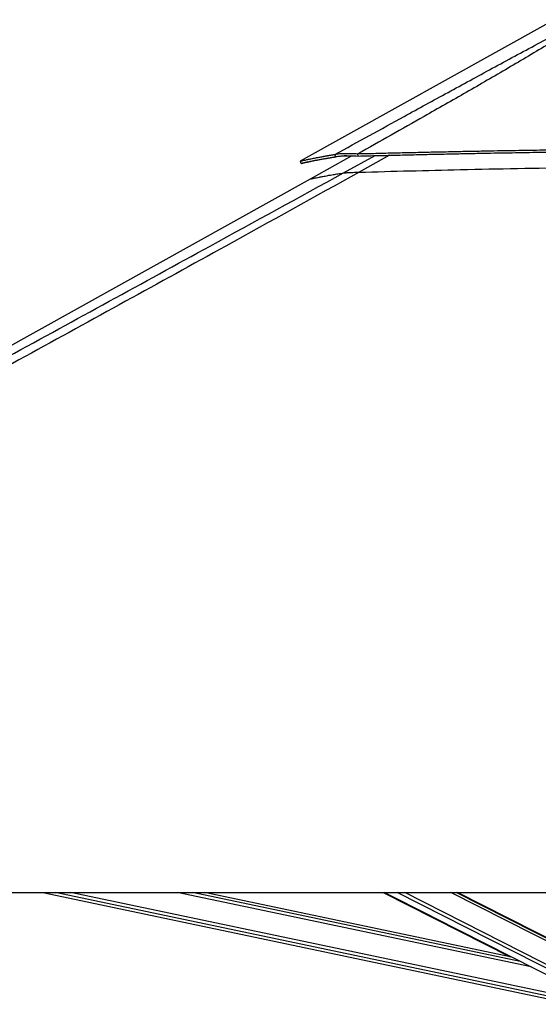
# Model space of a CAD drawing. Header units: millimetres. Extents: x 20 to 19889, y 40 to 15516.
# Tile 79 of 115: x 14248 to 15058, y 6438 to 7974. Entities that reach past the tile are written whole.
import ezdxf

# ---------------------------------------------------------------- set-up
doc = ezdxf.new("R2010")
doc.units = ezdxf.units.MM
doc.header["$LTSCALE"] = 2

msp = doc.modelspace()

# ---------------------------------------------------------------- linework, layer by layer
at = {"color": 7, "linetype": 'Continuous', "lineweight": 25}
for p, q in [((15069.43, 7966.33), (14685.96, 7753.14)), ((14766.91, 7761.53), (14701.56, 7725.2)), ((14741.84, 7760.04), (14740.11, 7763.64)), ((14776.62, 7761.18), (14776.38, 7764.78)), ((14701.56, 7725.2), (12943.57, 6747.85)), ((12728.72, 6612.47), (15268.62, 6612.47)), ((14284.67, 6612.47), (15113.9, 6437.9)), ((15016.44, 6511.56), (14537.1, 6612.47)), ((14815.52, 6612.47), (15014.24, 6512.02)), ((14817.86, 6612.47), (15152.01, 6442.67)), ((15173.74, 6489.45), (14931.66, 6612.47))]:
    msp.add_line(p, q, dxfattribs=at)
at = {"color": 8, "linetype": 'Continuous', "lineweight": 25}
for p, q in [((14753.96, 7734.86), (14803.21, 7761.85)), ((14825.61, 7762.39), (14778.33, 7736)), ((15114.7, 6441.74), (14303.69, 6612.47)), ((15115.72, 6446.56), (14327.61, 6612.47)), ((15046.67, 6496.2), (14494.36, 6612.47)), ((15029.77, 6504.78), (14518.24, 6612.47)), ((14890.5, 6575.56), (14817.47, 6612.47)), ((15166.38, 6445.26), (14837.34, 6612.47)), ((15169.37, 6449.9), (14849.45, 6612.47)), ((15177.59, 6482.22), (14921.28, 6612.47)), ((15176.95, 6486.86), (14929.76, 6612.47))]:
    msp.add_line(p, q, dxfattribs=at)
at = {"color": 7, "linetype": 'Continuous', "lineweight": 25, "flags": 128}
msp.add_lwpolyline([(14685.94, 7753.13), (14686.91, 7751.38), (14687.88, 7749.63)], dxfattribs=at)
at = {"color": 7, "linetype": 'Continuous', "lineweight": 25}
for points, knots in [([(14740.11, 7763.64), (14776.14, 7783.36), (14834.87, 7815.51), (14916.86, 7860.36), (14974.45, 7891.76), (15021.03, 7917.02), (15056.44, 7936), (15092.31, 7955.08), (15117.24, 7967.61), (15129.71, 7973.88)], [0, 0, 0, 0, 0.2839175, 0.4627989, 0.6416931, 0.7312098, 0.8207246, 0.9103698, 1, 1, 1, 1]), ([(15134.93, 7973.88), (15125.13, 7967.64), (15105.55, 7955.16), (15074.51, 7936.13), (15042.91, 7917.18), (15000.01, 7891.9), (14945.61, 7860.44), (14867.48, 7815.93), (14810.83, 7784.13), (14776.38, 7764.78)], [0, 0, 0, 0, 0.0897639, 0.1795426, 0.2695103, 0.35948, 0.5397535, 0.7200459, 1, 1, 1, 1]), ([(14776.38, 7764.78), (14787.09, 7765.05), (14807.79, 7765.56), (14837.98, 7766.28), (14866.59, 7766.94), (14894.04, 7767.56), (14920.62, 7768.13), (14946.46, 7768.66), (14978.44, 7769.28), (15016.33, 7769.97), (15059.98, 7770.68), (15107.13, 7771.35), (15157.83, 7771.95), (15212.1, 7772.43), (15265.27, 7772.74), (15326.24, 7772.89), (15394.8, 7772.78), (15470.74, 7772.23), (15544.99, 7771.28), (15617.51, 7769.89), (15688.11, 7768.11), (15734.52, 7766.52), (15757.36, 7765.74)], [0, 0, 0, 0, 0.032848, 0.0634837, 0.0925205, 0.1204906, 0.147532, 0.1738828, 0.199574, 0.2453768, 0.2897483, 0.3329773, 0.3894376, 0.4446269, 0.4987034, 0.5518212, 0.6308141, 0.7081334, 0.7838893, 0.8578773, 0.9300475, 1, 1, 1, 1]), ([(14685.96, 7753.13), (14686.04, 7753.16), (14686.19, 7753.21), (14687.34, 7753.48), (14689.23, 7753.92), (14691.96, 7754.54), (14694.99, 7755.2), (14697.97, 7755.83), (14700.59, 7756.38), (14703.56, 7756.99), (14706.93, 7757.67), (14710.15, 7758.31), (14713.1, 7758.88), (14715.65, 7759.37), (14718.46, 7759.89), (14720.83, 7760.33), (14722.7, 7760.67), (14723.97, 7760.89), (14725.33, 7761.14), (14726.8, 7761.4), (14728.23, 7761.65), (14729.67, 7761.9), (14731.19, 7762.16), (14733.03, 7762.47), (14735.01, 7762.8), (14736.92, 7763.12), (14738.6, 7763.39), (14739.64, 7763.56), (14740.11, 7763.64)], [0, 0, 0, 0, 0.0748676, 0.1564664, 0.2394957, 0.3244018, 0.4118798, 0.4595494, 0.5083194, 0.5587508, 0.6111252, 0.6660076, 0.6979259, 0.7310765, 0.7655871, 0.8026459, 0.816367, 0.8308274, 0.8461739, 0.8623985, 0.8797913, 0.8926611, 0.9088649, 0.9283711, 0.9501238, 0.969567, 0.986183, 1, 1, 1, 1]), ([(14687.91, 7749.64), (14687.98, 7749.66), (14688.13, 7749.71), (14689.28, 7749.99), (14691.16, 7750.42), (14693.88, 7751.03), (14696.9, 7751.69), (14699.87, 7752.31), (14702.48, 7752.86), (14705.44, 7753.46), (14708.79, 7754.14), (14712, 7754.77), (14714.94, 7755.33), (14717.48, 7755.81), (14720.27, 7756.33), (14722.64, 7756.77), (14724.51, 7757.1), (14725.77, 7757.33), (14727.12, 7757.57), (14728.59, 7757.82), (14730, 7758.07), (14731.44, 7758.32), (14732.96, 7758.58), (14734.79, 7758.89), (14736.76, 7759.21), (14738.67, 7759.53), (14740.34, 7759.8), (14741.37, 7759.96), (14741.84, 7760.04)], [0, 0, 0, 0, 0.0748694, 0.1564702, 0.2395012, 0.3244084, 0.4118873, 0.4595571, 0.5083272, 0.5587583, 0.6111323, 0.6660141, 0.697932, 0.7310821, 0.765592, 0.80265, 0.8163709, 0.8308309, 0.846177, 0.8624013, 0.8797937, 0.8926633, 0.9088667, 0.9283725, 0.9501248, 0.9695675, 0.9861833, 1, 1, 1, 1]), ([(14740.11, 7763.64), (14740.9, 7763.84), (14742.46, 7764.25), (14745.7, 7764.73), (14749.61, 7765.09), (14753.73, 7765.28), (14757.67, 7765.35), (14761.26, 7765.34), (14767.32, 7765.24), (14772.54, 7764.98), (14776.38, 7764.78)], [0, 0, 0, 0, 0.1264787, 0.2490105, 0.3787287, 0.507737, 0.5912047, 0.6758374, 0.7620547, 1, 1, 1, 1]), ([(14741.84, 7760.04), (14742.58, 7760.23), (14744.03, 7760.59), (14747.09, 7761.03), (14750.81, 7761.36), (14754.76, 7761.55), (14758.55, 7761.62), (14762, 7761.63), (14767.86, 7761.56), (14772.91, 7761.34), (14776.62, 7761.18)], [0, 0, 0, 0, 0.1266703, 0.249099, 0.378503, 0.5071412, 0.5904199, 0.6749487, 0.7611858, 1, 1, 1, 1]), ([(14765.68, 7760.85), (14765.04, 7760.9), (14762.58, 7761.11), (14758.87, 7761.36), (14756.17, 7761.47), (14754.9, 7761.53)], [0, 0, 0, 0, 0.1559852, 0.6031641, 1, 1, 1, 1]), ([(14776.62, 7761.18), (14787.33, 7761.45), (14808.02, 7761.97), (14838.2, 7762.7), (14866.8, 7763.37), (14894.24, 7764), (14920.81, 7764.57), (14946.64, 7765.11), (14978.61, 7765.75), (15016.48, 7766.44), (15060.1, 7767.16), (15107.22, 7767.85), (15157.9, 7768.45), (15212.13, 7768.94), (15265.27, 7769.24), (15326.2, 7769.39), (15394.72, 7769.27), (15470.61, 7768.72), (15544.83, 7767.74), (15617.32, 7766.33), (15687.89, 7764.53), (15734.28, 7762.93), (15757.11, 7762.14)], [0, 0, 0, 0, 0.0328526, 0.063492, 0.0925316, 0.120504, 0.147547, 0.1738989, 0.1995908, 0.2453938, 0.2897643, 0.3329916, 0.3894482, 0.4446329, 0.4987044, 0.5518171, 0.630803, 0.7081171, 0.7838708, 0.8578605, 0.9300367, 1, 1, 1, 1]), ([(14711.12, 7754.59), (14709.73, 7754.3), (14706.85, 7753.68), (14703.06, 7752.87), (14698.39, 7751.86), (14693.74, 7750.85), (14689.84, 7750.01), (14688.76, 7749.79), (14688.22, 7749.68)], [0, 0, 0, 0, 0.103548, 0.2149863, 0.3248416, 0.5517907, 0.7761661, 1, 1, 1, 1]), ([(14778.33, 7736), (14804.65, 7736.71), (14857.28, 7738.14), (14939.69, 7740.15), (15025.54, 7741.95), (15114.82, 7743.43), (15204.14, 7744.44), (15293.47, 7744.93), (15382.79, 7744.83), (15472.06, 7744.11), (15563.92, 7742.66), (15658.36, 7740.44), (15723.05, 7738.11), (15755.4, 7736.95)], [0, 0, 0, 0, 0.0809738, 0.16196336, 0.25327306, 0.34458309, 0.43589335, 0.52720361, 0.61851361, 0.70982308, 0.80113177, 0.90056028, 1, 1, 1, 1]), ([(14778.33, 7736), (14709.01, 7697.58), (14535.62, 7601.48), (14256.9, 7448.43), (13733.82, 7161.72), (13224.23, 6883.19), (12819.33, 6661.97), (12728.72, 6612.47)], [0, 0, 0, 0, 0.1020033, 0.2551145, 0.4082261, 0.8675761, 1, 1, 1, 1]), ([(14753.96, 7734.86), (14754.29, 7734.9), (14754.96, 7734.99), (14756.69, 7735.13), (14759.08, 7735.28), (14762.86, 7735.48), (14767.8, 7735.67), (14773.38, 7735.86), (14776.68, 7735.95), (14778.33, 7736)], [0, 0, 0, 0, 0.1225406, 0.2449218, 0.3685602, 0.4921423, 0.7096135, 0.8546893, 1, 1, 1, 1])]:
    msp.add_open_spline(points, degree=3, knots=knots, dxfattribs=at)
at = {"color": 8, "linetype": 'Continuous', "lineweight": 25}
for points, knots in [([(13869.63, 7251.21), (13885.02, 7259.62), (14005.29, 7325.3), (14230.56, 7448.42), (14509.77, 7601.1), (14684.51, 7696.82), (14753.96, 7734.86)], [0, 0, 0, 0, 0.0522952, 0.4086281, 0.7649608, 1, 1, 1, 1]), ([(14701.57, 7725.18), (14701.61, 7725.19), (14701.69, 7725.23), (14702.86, 7725.5), (14704.89, 7725.95), (14707.81, 7726.58), (14711.57, 7727.36), (14716.16, 7728.29), (14721.91, 7729.4), (14728.97, 7730.72), (14737.01, 7732.13), (14745.34, 7733.53), (14751.09, 7734.41), (14753.96, 7734.86)], [0, 0, 0, 0, 0.0680937, 0.1582918, 0.2485257, 0.3387236, 0.4289555, 0.5191531, 0.6093822, 0.7162825, 0.8232291, 0.9116039, 1, 1, 1, 1])]:
    msp.add_open_spline(points, degree=3, knots=knots, dxfattribs=at)

doc.saveas('drawing.dxf')
